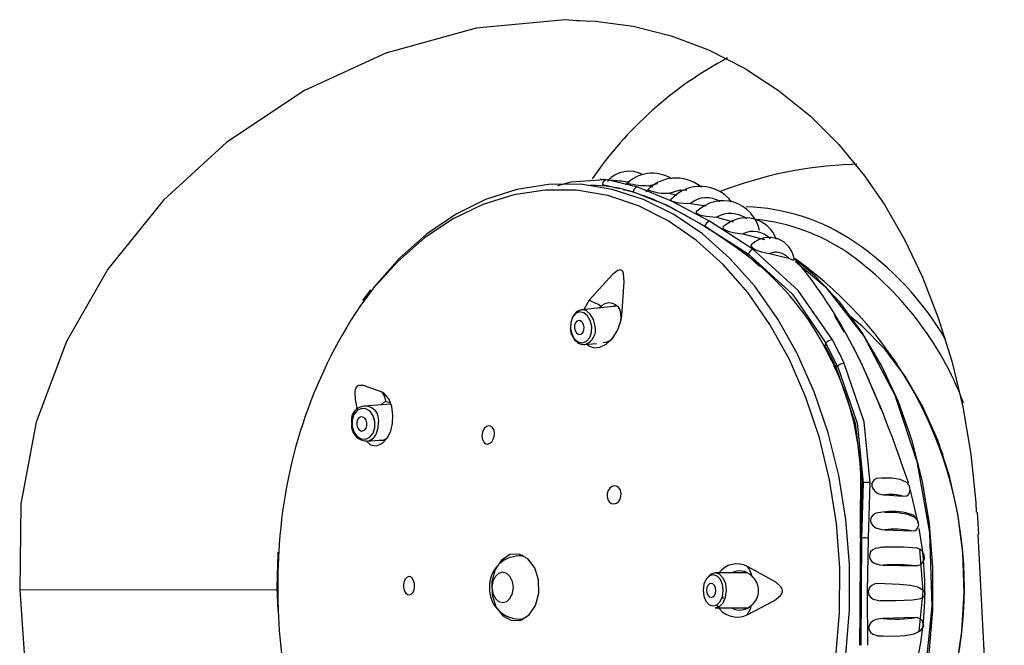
# Model space of a CAD drawing. Header units: millimetres. Extents: x 2848.32 to 2849.28, y 2905.67 to 2907.97.
# Tile 15 of 20: x 2848.9647 to 2849.035, y 2906.7829 to 2906.8275. Entities that reach past the tile are written whole.
import ezdxf

# ---------------------------------------------------------------- set-up
doc = ezdxf.new("R2010")
doc.units = ezdxf.units.MM
doc.layers.add('SANINDUSA', color=3, linetype='Continuous')

msp = doc.modelspace()

# ---------------------------------------------------------------- linework, layer by layer
at = {"layer": 'SANINDUSA', "linetype": 'Continuous'}
for p, q in [((2849.004637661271, 2906.827454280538), (2849.004426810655, 2906.82747314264)), ((2849.024062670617, 2906.817245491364), (2849.024439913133, 2906.817257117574)), ((2849.006623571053, 2906.816122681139), (2849.006097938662, 2906.816090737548)), ((2849.008799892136, 2906.815604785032), (2849.006623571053, 2906.816122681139)), ((2849.006293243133, 2906.815796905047), (2849.007513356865, 2906.815501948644)), ((2849.007754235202, 2906.815443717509), (2849.008478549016, 2906.815268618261)), ((2849.008212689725, 2906.815956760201), (2849.007939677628, 2906.815983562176)), ((2849.011210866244, 2906.814606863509), (2849.008799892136, 2906.815604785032)), ((2849.009593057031, 2906.815705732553), (2849.009890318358, 2906.815624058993)), ((2849.008478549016, 2906.815268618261), (2849.008227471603, 2906.81531598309)), ((2849.008478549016, 2906.815268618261), (2849.010906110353, 2906.81430576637)), ((2849.008478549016, 2906.815268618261), (2849.008478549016, 2906.815268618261)), ((2849.011043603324, 2906.815184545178), (2849.011604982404, 2906.815030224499)), ((2849.0108962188, 2906.814267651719), (2849.01090537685, 2906.814306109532)), ((2849.010906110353, 2906.81430576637), (2849.013601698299, 2906.812828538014)), ((2849.01391732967, 2906.813167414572), (2849.011210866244, 2906.814606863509)), ((2849.012567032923, 2906.814433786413), (2849.013689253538, 2906.814275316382)), ((2849.014417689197, 2906.813460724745), (2849.015620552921, 2906.813139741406)), ((2849.013600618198, 2906.812825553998), (2849.013601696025, 2906.812828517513)), ((2849.016665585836, 2906.810733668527), (2849.013602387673, 2906.812828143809)), ((2849.013602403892, 2906.812828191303), (2849.016691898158, 2906.810844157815)), ((2849.017009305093, 2906.811176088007), (2849.01391732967, 2906.813167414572)), ((2849.016310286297, 2906.812273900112), (2849.017862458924, 2906.811872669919)), ((2849.016665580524, 2906.810733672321), (2849.016663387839, 2906.810729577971)), ((2849.016691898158, 2906.810844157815), (2849.016665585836, 2906.810733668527)), ((2849.01666558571, 2906.810733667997), (2849.017498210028, 2906.809951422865)), ((2849.018211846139, 2906.810873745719), (2849.019557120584, 2906.810541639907)), ((2849.019973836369, 2906.81048923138), (2849.020186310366, 2906.810300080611)), ((2848.989730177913, 2906.808286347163), (2848.989152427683, 2906.807517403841)), ((2849.007337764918, 2906.80711690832), (2849.004774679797, 2906.806858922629)), ((2849.005345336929, 2906.807529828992), (2849.004968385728, 2906.806878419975)), ((2849.006045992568, 2906.806986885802), (2849.006209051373, 2906.807120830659)), ((2849.007230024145, 2906.807182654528), (2849.00710180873, 2906.807093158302)), ((2849.007607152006, 2906.806454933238), (2849.007584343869, 2906.806029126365)), ((2849.005025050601, 2906.804371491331), (2849.005867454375, 2906.804456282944)), ((2849.005025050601, 2906.804371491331), (2849.005048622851, 2906.804374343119)), ((2849.006336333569, 2906.804503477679), (2849.006340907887, 2906.804503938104)), ((2849.022178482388, 2906.804301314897), (2849.022123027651, 2906.804247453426)), ((2849.022178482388, 2906.804301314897), (2849.02222206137, 2906.804484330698)), ((2849.023055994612, 2906.802824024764), (2849.02222206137, 2906.804484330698)), ((2849.024215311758, 2906.804130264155), (2849.024308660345, 2906.80395410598)), ((2849.022919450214, 2906.802826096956), (2849.02285595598, 2906.802771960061)), ((2849.023055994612, 2906.802824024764), (2849.022919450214, 2906.802826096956)), ((2849.024735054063, 2906.803105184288), (2849.024822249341, 2906.802921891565)), ((2848.991188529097, 2906.80011366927), (2848.989275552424, 2906.79998134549)), ((2848.989448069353, 2906.797487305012), (2848.990663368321, 2906.797571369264)), ((2849.030599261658, 2906.79648259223), (2849.03044458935, 2906.796808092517)), ((2849.024752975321, 2906.794492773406), (2849.024722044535, 2906.794480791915)), ((2849.024781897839, 2906.790570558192), (2849.024811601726, 2906.794515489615)), ((2849.024894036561, 2906.794514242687), (2849.024781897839, 2906.790570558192)), ((2849.02481160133, 2906.794515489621), (2849.024894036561, 2906.794514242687)), ((2849.025271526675, 2906.790561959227), (2849.025384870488, 2906.794500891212)), ((2849.026468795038, 2906.793650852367), (2849.027698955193, 2906.793558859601)), ((2849.028240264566, 2906.793992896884), (2849.028797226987, 2906.791637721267)), ((2849.026428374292, 2906.791168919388), (2849.028316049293, 2906.791080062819)), ((2849.024781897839, 2906.790570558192), (2849.024781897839, 2906.790570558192)), ((2849.000598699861, 2906.789332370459), (2849.000364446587, 2906.789332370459)), ((2849.000364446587, 2906.789332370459), (2849.000691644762, 2906.789284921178)), ((2849.01662774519, 2906.788090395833), (2849.014330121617, 2906.788092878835)), ((2849.026314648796, 2906.788645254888), (2849.028687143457, 2906.78860185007)), ((2849.028687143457, 2906.78860185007), (2849.028952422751, 2906.788664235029)), ((2848.964696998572, 2906.786874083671), (2848.98304587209, 2906.786905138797)), ((2848.964696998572, 2906.786874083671), (2848.970960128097, 2906.697040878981)), ((2848.983045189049, 2906.787052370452), (2848.983108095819, 2906.785415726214)), ((2849.014927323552, 2906.786245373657), (2849.014849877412, 2906.786431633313)), ((2849.014327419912, 2906.785592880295), (2849.016614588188, 2906.785590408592)), ((2849.016570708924, 2906.785562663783), (2849.016496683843, 2906.785590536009)), ((2849.000691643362, 2906.784819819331), (2849.000366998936, 2906.784772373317)), ((2849.000366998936, 2906.784772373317), (2849.000598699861, 2906.784772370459)), ((2849.028658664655, 2906.78489853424), (2849.026286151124, 2906.784838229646))]:
    msp.add_line(p, q, dxfattribs=at)
at = {"layer": 'SANINDUSA', "linetype": 'Continuous', "flags": 128}
for points in [[(2849.004426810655, 2906.82747314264), (2849.003630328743, 2906.827544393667), (2848.997273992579, 2906.826940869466), (2848.990824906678, 2906.82516594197), (2848.985019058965, 2906.822493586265), (2848.979478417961, 2906.818802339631), (2848.974963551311, 2906.814679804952), (2848.970990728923, 2906.809752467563), (2848.96803034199, 2906.804600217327), (2848.965874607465, 2906.798843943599), (2848.964768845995, 2906.793014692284), (2848.964696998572, 2906.786874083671)], [(2849.004429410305, 2906.827490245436), (2849.005761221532, 2906.827450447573), (2849.008473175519, 2906.827075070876), (2849.011184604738, 2906.826386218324), (2849.013850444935, 2906.825384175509), (2849.01641859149, 2906.8240833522), (2849.018846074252, 2906.822506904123), (2849.021100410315, 2906.820682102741), (2849.023156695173, 2906.818639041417), (2849.024997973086, 2906.81640799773), (2849.026430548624, 2906.814317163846), (2849.027835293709, 2906.811872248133), (2849.029116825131, 2906.809186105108), (2849.030251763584, 2906.806281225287), (2849.031219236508, 2906.80318314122), (2849.031999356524, 2906.799925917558), (2849.032575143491, 2906.796550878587), (2849.032934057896, 2906.793104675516), (2849.032961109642, 2906.79241079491)], [(2849.006561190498, 2906.816118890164), (2849.006221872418, 2906.81615220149), (2849.006097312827, 2906.816149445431)], [(2849.018800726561, 2906.806196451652), (2849.018765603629, 2906.806252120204), (2849.017150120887, 2906.808534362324), (2849.015364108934, 2906.810546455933), (2849.013430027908, 2906.812263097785), (2849.0113722, 2906.813662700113), (2849.009216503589, 2906.814727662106), (2849.006990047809, 2906.815444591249), (2849.004720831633, 2906.815804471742), (2849.002437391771, 2906.81580277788), (2849.000168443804, 2906.815439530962), (2848.997942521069, 2906.81471929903), (2848.995787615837, 2906.81365113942), (2848.99373082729, 2906.812248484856), (2848.991798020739, 2906.810528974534), (2848.990013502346, 2906.808514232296), (2848.989915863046, 2906.808389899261)], [(2849.006097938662, 2906.816090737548), (2849.00403679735, 2906.815965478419), (2849.003086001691, 2906.815686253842)], [(2849.006655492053, 2906.815648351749), (2849.006558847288, 2906.815664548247), (2849.005404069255, 2906.815736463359)], [(2849.009593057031, 2906.815705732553), (2849.01021795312, 2906.815856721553), (2849.010220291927, 2906.815856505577)], [(2849.011043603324, 2906.815184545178), (2849.011852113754, 2906.815420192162), (2849.012319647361, 2906.8153874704)], [(2849.022939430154, 2906.782107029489), (2849.02320670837, 2906.785267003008), (2849.023222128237, 2906.788449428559), (2849.022985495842, 2906.791614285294), (2849.022499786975, 2906.794721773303), (2849.021771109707, 2906.797732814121), (2849.020808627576, 2906.800609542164), (2849.019624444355, 2906.803315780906), (2849.018233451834, 2906.805817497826), (2849.016653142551, 2906.80808323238), (2849.014903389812, 2906.810084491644), (2849.013006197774, 2906.811796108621), (2849.010985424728, 2906.813196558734), (2849.008866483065, 2906.814268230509), (2849.006676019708, 2906.814997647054), (2849.004441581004, 2906.815375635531), (2849.002191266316, 2906.815397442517), (2848.999953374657, 2906.815062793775), (2848.997756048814, 2906.814375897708), (2848.995626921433, 2906.813345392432), (2848.993592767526, 2906.811984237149), (2848.99167916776, 2906.810309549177), (2848.989910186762, 2906.808342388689), (2848.988970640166, 2906.807093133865)], [(2849.011284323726, 2906.81480522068), (2849.011193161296, 2906.81477161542), (2849.011147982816, 2906.814717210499), (2849.011165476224, 2906.814671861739), (2849.011220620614, 2906.814628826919), (2849.011254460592, 2906.81461108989), (2849.011370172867, 2906.81456715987), (2849.011506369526, 2906.814531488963), (2849.011725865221, 2906.814492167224), (2849.012068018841, 2906.814456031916), (2849.012567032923, 2906.814433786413), (2849.012567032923, 2906.814433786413)], [(2849.013135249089, 2906.813942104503), (2849.013027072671, 2906.8139046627), (2849.012966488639, 2906.813836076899), (2849.012978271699, 2906.813784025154), (2849.013039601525, 2906.813723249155), (2849.01313253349, 2906.813671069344), (2849.013238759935, 2906.81362890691), (2849.013417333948, 2906.813577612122), (2849.013699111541, 2906.813523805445), (2849.014162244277, 2906.813475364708), (2849.014417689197, 2906.813460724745), (2849.014417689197, 2906.813460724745)], [(2849.014942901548, 2906.812829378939), (2849.014877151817, 2906.812747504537), (2849.014891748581, 2906.812688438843), (2849.014952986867, 2906.812618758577), (2849.015043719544, 2906.812557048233), (2849.01514948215, 2906.812504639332), (2849.015328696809, 2906.812438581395), (2849.01561048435, 2906.81236666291), (2849.016076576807, 2906.81229630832), (2849.016310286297, 2906.812273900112), (2849.016310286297, 2906.812273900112)], [(2849.016951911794, 2906.811549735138), (2849.016942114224, 2906.811546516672), (2849.01688507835, 2906.811462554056), (2849.016902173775, 2906.811391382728), (2849.016968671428, 2906.811305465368), (2849.017064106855, 2906.811228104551), (2849.017177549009, 2906.811159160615), (2849.017361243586, 2906.811073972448), (2849.017632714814, 2906.810983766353), (2849.018062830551, 2906.810895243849), (2849.018211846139, 2906.810873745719), (2849.018211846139, 2906.810873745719)], [(2849.016691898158, 2906.810844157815), (2849.019847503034, 2906.80795905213), (2849.02222206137, 2906.804484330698)], [(2849.022703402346, 2906.804701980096), (2849.020256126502, 2906.808240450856), (2849.017009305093, 2906.811176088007)], [(2849.019557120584, 2906.810541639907), (2849.019884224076, 2906.810427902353), (2849.019966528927, 2906.810415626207), (2849.019983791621, 2906.810439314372)], [(2849.019677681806, 2906.763369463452), (2849.021359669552, 2906.764752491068), (2849.02312066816, 2906.76659325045), (2849.024718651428, 2906.768710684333), (2849.026132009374, 2906.771076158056), (2849.027341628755, 2906.773657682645), (2849.028331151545, 2906.776420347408), (2849.029087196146, 2906.779326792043), (2849.029599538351, 2906.782337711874), (2849.029861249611, 2906.785412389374), (2849.02986879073, 2906.788509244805), (2849.029622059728, 2906.79158639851), (2849.029124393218, 2906.794602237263), (2849.028382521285, 2906.79751597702), (2849.027406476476, 2906.800288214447), (2849.026209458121, 2906.802881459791), (2849.024807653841, 2906.805260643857), (2849.023220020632, 2906.80739359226), (2849.021468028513, 2906.809251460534), (2849.020110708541, 2906.81041022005)], [(2849.020071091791, 2906.81029792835), (2849.022208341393, 2906.808482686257), (2849.024948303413, 2906.804964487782), (2849.027150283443, 2906.800757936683), (2849.028729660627, 2906.79602468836), (2849.029625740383, 2906.790946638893), (2849.02980408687, 2906.785718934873), (2849.029257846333, 2906.780542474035), (2849.028008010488, 2906.775616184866), (2849.026102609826, 2906.771129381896)], [(2849.007662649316, 2906.806426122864), (2849.007835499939, 2906.808855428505), (2849.007787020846, 2906.809439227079), (2849.007738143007, 2906.809576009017), (2849.007678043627, 2906.809655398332), (2849.007608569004, 2906.809692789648), (2849.007528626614, 2906.809697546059), (2849.007387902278, 2906.809651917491), (2849.006993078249, 2906.80936290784), (2849.005345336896, 2906.807529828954)], [(2849.004950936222, 2906.806648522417), (2849.004652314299, 2906.806704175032), (2849.004370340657, 2906.806591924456), (2849.004147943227, 2906.806328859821), (2849.00401898, 2906.805955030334), (2849.004003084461, 2906.805527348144), (2849.00410267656, 2906.805110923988), (2849.004302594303, 2906.804769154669), (2849.004572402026, 2906.804554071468)], [(2849.005756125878, 2906.805691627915), (2849.005755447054, 2906.805698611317), (2849.005643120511, 2906.806168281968), (2849.005417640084, 2906.806553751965), (2849.005113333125, 2906.806796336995), (2849.004776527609, 2906.806859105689), (2849.004458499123, 2906.806732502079), (2849.004207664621, 2906.80643580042), (2849.004164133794, 2906.806348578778)], [(2849.004572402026, 2906.804554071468), (2849.004870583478, 2906.804498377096), (2849.005152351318, 2906.804610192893), (2849.005374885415, 2906.804872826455), (2849.005504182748, 2906.805246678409), (2849.005520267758, 2906.805674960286), (2849.005420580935, 2906.806091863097), (2849.005220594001, 2906.806433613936), (2849.004950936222, 2906.806648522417)], [(2849.005189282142, 2906.804388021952), (2849.005287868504, 2906.804279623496), (2849.005691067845, 2906.804138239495), (2849.00610486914, 2906.804181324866), (2849.006554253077, 2906.804399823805), (2849.007006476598, 2906.804818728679), (2849.00738567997, 2906.805421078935), (2849.007621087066, 2906.806141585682), (2849.007662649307, 2906.806426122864)], [(2849.023562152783, 2906.805249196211), (2849.022904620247, 2906.806381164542), (2849.022862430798, 2906.806445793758)], [(2849.024069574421, 2906.767790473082), (2849.024400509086, 2906.768056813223), (2849.026053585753, 2906.76963475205), (2849.027550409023, 2906.771498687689), (2849.0288664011, 2906.77361801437), (2849.029979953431, 2906.775957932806), (2849.030872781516, 2906.778480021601), (2849.031530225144, 2906.781142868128), (2849.031941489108, 2906.78390274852), (2849.032099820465, 2906.786714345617), (2849.032002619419, 2906.789531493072), (2849.031651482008, 2906.792307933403), (2849.031052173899, 2906.794998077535), (2849.030214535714, 2906.797557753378), (2849.02915232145, 2906.799944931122), (2849.027882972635, 2906.802120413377), (2849.026427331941, 2906.804048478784), (2849.024809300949, 2906.805697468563), (2849.023928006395, 2906.806423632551)], [(2849.004714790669, 2906.806060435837), (2849.004580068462, 2906.806085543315), (2849.004452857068, 2906.806034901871), (2849.004352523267, 2906.805916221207), (2849.004294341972, 2906.805747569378), (2849.004287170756, 2906.805554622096), (2849.004332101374, 2906.805366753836), (2849.004422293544, 2906.805212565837), (2849.004544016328, 2906.805115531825), (2849.004678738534, 2906.805090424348), (2849.004805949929, 2906.805141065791), (2849.00490628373, 2906.805259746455), (2849.004964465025, 2906.805428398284), (2849.00497163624, 2906.805621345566), (2849.004926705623, 2906.805809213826), (2849.004836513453, 2906.805963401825), (2849.004714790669, 2906.806060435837)], [(2849.018189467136, 2906.766979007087), (2849.018779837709, 2906.767875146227), (2849.020202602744, 2906.770400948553), (2849.021416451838, 2906.773136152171), (2849.022406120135, 2906.776046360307), (2849.023159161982, 2906.779094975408), (2849.023666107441, 2906.782243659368), (2849.023920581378, 2906.78545281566), (2849.023919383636, 2906.788682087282), (2849.023662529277, 2906.791890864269), (2849.023153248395, 2906.795038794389), (2849.02239794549, 2906.798086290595), (2849.021406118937, 2906.800995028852), (2849.020190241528, 2906.803728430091), (2849.018800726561, 2906.806196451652)], [(2849.022919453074, 2906.80282609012), (2849.024327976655, 2906.798773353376), (2849.02481160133, 2906.794515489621)], [(2849.023055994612, 2906.802824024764), (2849.024457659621, 2906.798780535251), (2849.024894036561, 2906.794514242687)], [(2849.025384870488, 2906.794500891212), (2849.024962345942, 2906.798870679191), (2849.02354774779, 2906.803020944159)], [(2849.026175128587, 2906.79975024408), (2849.025959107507, 2906.80030003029), (2849.024820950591, 2906.802918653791)], [(2848.99055439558, 2906.800979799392), (2848.989231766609, 2906.801461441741), (2848.988885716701, 2906.801456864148), (2848.988791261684, 2906.801408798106), (2848.988724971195, 2906.801341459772), (2848.988678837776, 2906.801258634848), (2848.988647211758, 2906.801159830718), (2848.988621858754, 2906.800980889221), (2848.988641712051, 2906.800462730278), (2848.988786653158, 2906.799742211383)], [(2848.9894512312, 2906.797487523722), (2848.989743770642, 2906.797222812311), (2848.990170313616, 2906.797146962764), (2848.990598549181, 2906.797332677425), (2848.990951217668, 2906.797731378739), (2848.991175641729, 2906.798220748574), (2848.991297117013, 2906.798746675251), (2848.991329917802, 2906.79933905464), (2848.991248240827, 2906.799959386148), (2848.991035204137, 2906.80050983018), (2848.990703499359, 2906.80089320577), (2848.990554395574, 2906.80097979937), (2848.990554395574, 2906.80097979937)], [(2848.990828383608, 2906.800309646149), (2848.991068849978, 2906.800268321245), (2848.991167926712, 2906.800166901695)], [(2848.988547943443, 2906.799384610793), (2848.98842140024, 2906.798994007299), (2848.988418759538, 2906.798562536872), (2848.988540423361, 2906.798155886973), (2848.988767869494, 2906.797835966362), (2848.989066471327, 2906.797651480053), (2848.989390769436, 2906.797630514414), (2848.989691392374, 2906.797776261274), (2848.989922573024, 2906.798066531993)], [(2848.989922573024, 2906.798066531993), (2848.990049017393, 2906.798456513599), (2848.990051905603, 2906.7988875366), (2848.989930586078, 2906.799294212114), (2848.989703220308, 2906.799614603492), (2848.989404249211, 2906.799799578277), (2848.989079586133, 2906.799820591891), (2848.98877895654, 2906.799674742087), (2848.988547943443, 2906.799384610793)], [(2848.988804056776, 2906.799014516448), (2848.988746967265, 2906.798838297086), (2848.988745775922, 2906.798643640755), (2848.988800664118, 2906.798460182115), (2848.988903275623, 2906.798315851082), (2848.989037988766, 2906.798232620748), (2848.989184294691, 2906.798223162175), (2848.989319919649, 2906.798288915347), (2848.989424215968, 2906.798419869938), (2848.989481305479, 2906.798596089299), (2848.989482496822, 2906.79879074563), (2848.989427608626, 2906.79897420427), (2848.989324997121, 2906.799118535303), (2848.989190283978, 2906.799201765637), (2848.989043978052, 2906.79921122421), (2848.988908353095, 2906.799145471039), (2848.988804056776, 2906.799014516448)], [(2848.990137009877, 2906.797991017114), (2848.990279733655, 2906.798431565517), (2848.990295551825, 2906.798795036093)], [(2848.998527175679, 2906.798307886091), (2848.998434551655, 2906.798462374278), (2848.998307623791, 2906.798556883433), (2848.99816148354, 2906.798580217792), (2848.998013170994, 2906.798530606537), (2848.997878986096, 2906.798414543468), (2848.997773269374, 2906.798244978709), (2848.997707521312, 2906.798040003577), (2848.997689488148, 2906.797821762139), (2848.997721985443, 2906.797614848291), (2848.997742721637, 2906.797555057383), (2848.997835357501, 2906.797400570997), (2848.9979622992, 2906.797306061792), (2848.998108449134, 2906.79728272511), (2848.998256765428, 2906.797332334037), (2848.998390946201, 2906.797448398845), (2848.99849665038, 2906.797617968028), (2848.998562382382, 2906.797822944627), (2848.99858040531, 2906.798041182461), (2848.998547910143, 2906.798248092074), (2848.998527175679, 2906.798307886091)], [(2848.99090328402, 2906.797677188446), (2848.99066761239, 2906.797538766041), (2848.990411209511, 2906.797529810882), (2848.99037677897, 2906.797551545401)], [(2849.02586636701, 2906.794832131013), (2849.025834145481, 2906.794828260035), (2849.025677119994, 2906.79473931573), (2849.025554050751, 2906.794580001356), (2849.025516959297, 2906.794451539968), (2849.025518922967, 2906.794299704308), (2849.025556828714, 2906.794165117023), (2849.025619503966, 2906.794047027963), (2849.025741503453, 2906.793904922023), (2849.025950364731, 2906.793764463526), (2849.026328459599, 2906.793661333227), (2849.026468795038, 2906.793650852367), (2849.026468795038, 2906.793650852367)], [(2849.028118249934, 2906.793693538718), (2849.028164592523, 2906.793751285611), (2849.028248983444, 2906.794020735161), (2849.028191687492, 2906.794309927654), (2849.027955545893, 2906.794568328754), (2849.027533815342, 2906.794756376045), (2849.026937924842, 2906.794853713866), (2849.026191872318, 2906.794856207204), (2849.025867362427, 2906.794822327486)], [(2849.028043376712, 2906.794523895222), (2849.028098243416, 2906.794533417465), (2849.028134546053, 2906.794534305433), (2849.028139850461, 2906.794524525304), (2849.028118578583, 2906.794507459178)], [(2849.006684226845, 2906.793277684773), (2849.006795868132, 2906.793124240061), (2849.006942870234, 2906.793029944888), (2849.007109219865, 2906.793004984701), (2849.007277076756, 2906.793052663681), (2849.007427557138, 2906.793168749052), (2849.007542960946, 2906.793340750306), (2849.007609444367, 2906.79354874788), (2849.007619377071, 2906.793768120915), (2849.007572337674, 2906.79397344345), (2849.007547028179, 2906.794030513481), (2849.007435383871, 2906.794183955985), (2849.007288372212, 2906.79427825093), (2849.007122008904, 2906.794303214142), (2849.006954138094, 2906.794255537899), (2849.006803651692, 2906.794139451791), (2849.006688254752, 2906.793967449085), (2849.006621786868, 2906.793759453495), (2849.00661186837, 2906.793540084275), (2849.006658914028, 2906.793334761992), (2849.006684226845, 2906.793277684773)], [(2849.027698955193, 2906.793558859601), (2849.028001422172, 2906.793581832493), (2849.028099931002, 2906.793653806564), (2849.028119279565, 2906.793692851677)], [(2849.026282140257, 2906.792420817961), (2849.025820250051, 2906.792357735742), (2849.025632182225, 2906.792260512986), (2849.02547521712, 2906.792087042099), (2849.02542806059, 2906.791967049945), (2849.02541611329, 2906.791824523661), (2849.025441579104, 2906.791696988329), (2849.025491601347, 2906.791587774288), (2849.025600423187, 2906.791449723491), (2849.025806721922, 2906.791302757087), (2849.026207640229, 2906.791184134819), (2849.026428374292, 2906.791168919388)], [(2849.028710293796, 2906.791208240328), (2849.028750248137, 2906.791244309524), (2849.028868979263, 2906.791497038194), (2849.028827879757, 2906.791784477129), (2849.028568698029, 2906.79205237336), (2849.028069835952, 2906.792255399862), (2849.027332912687, 2906.792370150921), (2849.026410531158, 2906.792390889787)], [(2849.033029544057, 2906.792415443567), (2849.033050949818, 2906.792022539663), (2849.033115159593, 2906.790843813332)], [(2849.028316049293, 2906.791080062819), (2849.028609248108, 2906.791116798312), (2849.028709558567, 2906.791195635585), (2849.028714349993, 2906.791205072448)], [(2849.024781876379, 2906.790568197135), (2849.024749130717, 2906.786744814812), (2849.024724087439, 2906.782927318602)], [(2849.025213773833, 2906.782925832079), (2849.025207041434, 2906.786741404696), (2849.025271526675, 2906.790561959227)], [(2848.983126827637, 2906.789575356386), (2848.983115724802, 2906.78943986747), (2848.983045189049, 2906.787052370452)], [(2849.02624625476, 2906.78991141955), (2849.025754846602, 2906.789832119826), (2849.025576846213, 2906.789737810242), (2849.025421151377, 2906.789582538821), (2849.025359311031, 2906.789461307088), (2849.025332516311, 2906.789314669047), (2849.025347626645, 2906.789183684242), (2849.025389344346, 2906.78907401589), (2849.025487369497, 2906.788935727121), (2849.025682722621, 2906.788786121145), (2849.02607253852, 2906.788661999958), (2849.026314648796, 2906.788645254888)], [(2849.027763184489, 2906.789931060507), (2849.027182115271, 2906.789935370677), (2849.02624625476, 2906.78991141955)], [(2849.028951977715, 2906.788665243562), (2849.029039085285, 2906.788715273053), (2849.029185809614, 2906.788877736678), (2849.029274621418, 2906.789117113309), (2849.029255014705, 2906.789389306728), (2849.029127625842, 2906.789620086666), (2849.028941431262, 2906.789771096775), (2849.028736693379, 2906.789853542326), (2849.027764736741, 2906.78992273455)], [(2849.0289032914, 2906.789786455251), (2849.029141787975, 2906.786760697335), (2849.028874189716, 2906.783914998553)], [(2848.998685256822, 2906.785662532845), (2848.999166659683, 2906.785019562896), (2848.999785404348, 2906.78468606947), (2849.00044729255, 2906.78471282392), (2849.001051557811, 2906.785095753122), (2849.001506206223, 2906.785776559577), (2849.001742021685, 2906.786651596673), (2849.001723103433, 2906.787587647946), (2849.001452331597, 2906.788442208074), (2849.000970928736, 2906.789085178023), (2849.000352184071, 2906.789418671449), (2848.999690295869, 2906.789391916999), (2848.999086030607, 2906.789008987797), (2848.998631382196, 2906.788328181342), (2848.998395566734, 2906.787453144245), (2848.998414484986, 2906.786517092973), (2848.998685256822, 2906.785662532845)], [(2848.999164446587, 2906.78813237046), (2848.998872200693, 2906.788050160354), (2848.998624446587, 2906.787816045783), (2848.998458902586, 2906.787465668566), (2848.998400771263, 2906.78705237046), (2848.998458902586, 2906.786639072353), (2848.998624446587, 2906.786288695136), (2848.998872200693, 2906.786054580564), (2848.999164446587, 2906.78597237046), (2848.999456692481, 2906.786054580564), (2848.999704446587, 2906.786288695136), (2848.999869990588, 2906.786639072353), (2848.999928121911, 2906.78705237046), (2848.999869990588, 2906.787465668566), (2848.999704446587, 2906.787816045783), (2848.999456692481, 2906.788050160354), (2848.999164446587, 2906.78813237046)], [(2849.014327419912, 2906.785592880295), (2849.014631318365, 2906.785682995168), (2849.014897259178, 2906.785949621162), (2849.015076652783, 2906.786352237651), (2849.015142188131, 2906.786829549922), (2849.015083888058, 2906.787308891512), (2849.014910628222, 2906.787717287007), (2849.014648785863, 2906.787992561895), (2849.014338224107, 2906.788092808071), (2849.014026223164, 2906.788002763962), (2849.013773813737, 2906.787756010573)], [(2849.016612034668, 2906.785098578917), (2849.018556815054, 2906.786118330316), (2849.018995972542, 2906.786483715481), (2849.019085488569, 2906.786616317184), (2849.019125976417, 2906.786732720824), (2849.019130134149, 2906.786838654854), (2849.019104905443, 2906.786940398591), (2849.019018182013, 2906.78709114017), (2849.018649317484, 2906.787430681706), (2849.016638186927, 2906.788556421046)], [(2848.992812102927, 2906.787550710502), (2848.992716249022, 2906.787705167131), (2848.992594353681, 2906.787799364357), (2848.992459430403, 2906.78782310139), (2848.992326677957, 2906.787772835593), (2848.992211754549, 2906.787653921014), (2848.992128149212, 2906.787480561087), (2848.992085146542, 2906.787273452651), (2848.992086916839, 2906.787056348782), (2848.992132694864, 2906.786853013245), (2848.992154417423, 2906.786797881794), (2848.992250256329, 2906.786643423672), (2848.99237214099, 2906.786549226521), (2848.992507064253, 2906.786525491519), (2848.992639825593, 2906.786575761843), (2848.992754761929, 2906.786694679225), (2848.992838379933, 2906.786868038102), (2848.992881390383, 2906.787075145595), (2848.99287961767, 2906.787292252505), (2848.99283382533, 2906.787495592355), (2848.992812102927, 2906.787550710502)], [(2849.014904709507, 2906.786831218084), (2849.014853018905, 2906.787256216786), (2849.014699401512, 2906.787618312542), (2849.014467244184, 2906.787862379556), (2849.014191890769, 2906.787951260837), (2849.013915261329, 2906.787871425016), (2849.013679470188, 2906.787635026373), (2849.013520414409, 2906.787278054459), (2849.013462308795, 2906.78685485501)], [(2849.01436984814, 2906.786837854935), (2849.014346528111, 2906.787029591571), (2849.014277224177, 2906.787192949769), (2849.014172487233, 2906.787303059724), (2849.01404826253, 2906.787343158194), (2849.013923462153, 2906.787307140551), (2849.013817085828, 2906.787200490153), (2849.013745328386, 2906.787039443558), (2849.013719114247, 2906.78684851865), (2849.013742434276, 2906.786656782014), (2849.01381173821, 2906.786493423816), (2849.013916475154, 2906.78638331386), (2849.014040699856, 2906.78634321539), (2849.014165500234, 2906.786379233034), (2849.014271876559, 2906.786485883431), (2849.014343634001, 2906.786646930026), (2849.01436984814, 2906.786837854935)], [(2849.025872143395, 2906.787323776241), (2849.025671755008, 2906.787287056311), (2849.02550310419, 2906.787191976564), (2849.025353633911, 2906.787042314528), (2849.025285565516, 2906.786915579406), (2849.025253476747, 2906.786764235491), (2849.025264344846, 2906.786631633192), (2849.025303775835, 2906.786517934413), (2849.025402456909, 2906.786374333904), (2849.025602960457, 2906.786223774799), (2849.026000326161, 2906.78611276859), (2849.026147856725, 2906.78610600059), (2849.026147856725, 2906.78610600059)], [(2849.026098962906, 2906.786132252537), (2849.02631322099, 2906.786129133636), (2849.02723027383, 2906.786126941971), (2849.028420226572, 2906.786163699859), (2849.029012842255, 2906.786269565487), (2849.029182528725, 2906.78636258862), (2849.02924512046, 2906.786422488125), (2849.029270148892, 2906.786455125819), (2849.029290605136, 2906.786489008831), (2849.029306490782, 2906.78652401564), (2849.029317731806, 2906.7865600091), (2849.029324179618, 2906.786596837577), (2849.029325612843, 2906.78663433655), (2849.029312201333, 2906.786710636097), (2849.029274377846, 2906.78678742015), (2849.028786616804, 2906.787070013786), (2849.028261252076, 2906.787180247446), (2849.027489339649, 2906.787262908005), (2849.026448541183, 2906.787317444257), (2849.025872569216, 2906.787329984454)], [(2849.013462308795, 2906.78685485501), (2849.013513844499, 2906.786430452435), (2849.013667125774, 2906.786068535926), (2849.013899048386, 2906.785824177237), (2849.014174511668, 2906.785734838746), (2849.014451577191, 2906.785814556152), (2849.014687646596, 2906.786051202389), (2849.014846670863, 2906.786408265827), (2849.014904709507, 2906.786831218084)], [(2849.026286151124, 2906.784838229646), (2849.025784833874, 2906.784757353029), (2849.025595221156, 2906.784663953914), (2849.025420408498, 2906.784510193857), (2849.025343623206, 2906.784389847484), (2849.025298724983, 2906.784243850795), (2849.025297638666, 2906.784113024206), (2849.025325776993, 2906.784003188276), (2849.025406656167, 2906.78386432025), (2849.025583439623, 2906.78371375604), (2849.02588501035, 2906.783613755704)], [(2849.026327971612, 2906.783593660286), (2849.027103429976, 2906.783583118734), (2849.027890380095, 2906.783625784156), (2849.028536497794, 2906.783747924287), (2849.029005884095, 2906.783980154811), (2849.029218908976, 2906.784319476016), (2849.029116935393, 2906.784672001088), (2849.028975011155, 2906.784771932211)], [(2849.028987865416, 2906.784792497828), (2849.028798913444, 2906.784891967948), (2849.028658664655, 2906.78489853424)], [(2849.025885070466, 2906.783612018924), (2849.026189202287, 2906.783595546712), (2849.026327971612, 2906.783593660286)]]:
    msp.add_lwpolyline(points, dxfattribs=at)
at = {"layer": 'SANINDUSA', "linetype": 'Continuous'}
for centre, radius, start, end in [((2849.028066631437, 2906.800707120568), 0.02732687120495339, 118.0794951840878, 145.4974263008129), ((2849.025201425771, 2906.788177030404), 0.02907443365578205, 92.24048156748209, 111.184017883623), ((2849.006636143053, 2906.815779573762), 0.0003433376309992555, 92.09846967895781, 177.1065457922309), ((2849.008181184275, 2906.814741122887), 0.001996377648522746, 59.97596426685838, 140.4041834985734), ((2849.02315389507, 2906.991409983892), 0.1760532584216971, 264.6544035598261, 265.0434546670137), ((2849.009838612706, 2906.814012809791), 0.00258105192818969, 57.49622640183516, 137.4794653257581), ((2849.011536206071, 2906.813417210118), 0.00283686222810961, 50.38458094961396, 139.2111970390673), ((2849.005566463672, 2906.806393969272), 0.009316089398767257, 72.38980883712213, 83.28911567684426), ((2849.009595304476, 2906.822430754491), 0.006725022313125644, 256.9718937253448, 269.980852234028), ((2849.008854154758, 2906.81523124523), 0.0003774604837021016, 98.26531180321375, 174.3177332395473), ((2849.013271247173, 2906.812858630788), 0.002802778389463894, 37.37545680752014, 137.7099189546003), ((2849.00279623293, 2906.797656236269), 0.01848244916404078, 64.29890131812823, 72.3994181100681), ((2849.010749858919, 2906.818340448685), 0.003169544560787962, 247.8643774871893, 275.3176412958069), ((2849.013703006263, 2906.813100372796), 0.001751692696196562, 56.37988782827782, 130.4286304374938), ((2848.997854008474, 2906.787449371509), 0.02982287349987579, 58.33708822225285, 64.24739837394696), ((2849.014890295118, 2906.811974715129), 0.002660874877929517, 11.77520425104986, 134.316574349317), ((2849.016052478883, 2906.799547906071), 0.01466584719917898, 56.05077226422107, 88.0487540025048), ((2849.015412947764, 2906.811710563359), 0.002013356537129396, 53.81569422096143, 119.6254491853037), ((2849.016513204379, 2906.811046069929), 0.002355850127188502, 20.62572732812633, 131.5108814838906), ((2848.992312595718, 2906.778500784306), 0.04034828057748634, 53.03664334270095, 58.30971016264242), ((2849.014099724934, 2906.81268228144), 0.0005182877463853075, 110.6047298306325, 163.6573671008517), ((2849.01574330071, 2906.799055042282), 0.01433326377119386, 56.12152652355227, 83.82507373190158), ((2849.017037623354, 2906.810794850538), 0.00164821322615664, 42.54251360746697, 116.1861026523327), ((2849.018186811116, 2906.810205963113), 0.00180875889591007, 7.405259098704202, 132.7054705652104), ((2849.012047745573, 2906.793749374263), 0.02171255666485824, 30.32902972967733, 55.8295826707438), ((2849.004836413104, 2906.795091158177), 0.01956163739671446, 28.11015026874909, 53.12721674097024), ((2849.017338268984, 2906.810543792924), 0.0007127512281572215, 117.4865880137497, 155.0759715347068), ((2849.018651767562, 2906.809765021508), 0.00119281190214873, 40.62323239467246, 111.6422696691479), ((2849.010274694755, 2906.791929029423), 0.02330473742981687, 20.83223553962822, 54.72523041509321), ((2849.003344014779, 2906.787061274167), 0.02876832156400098, 305.0642282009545, 54.50720725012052), ((2848.993708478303, 2906.788619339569), 0.03422177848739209, 27.15442928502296, 39.3115135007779), ((2849.017823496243, 2906.787861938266), 0.03467457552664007, 146.3154894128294, 177.1665555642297), ((2848.64534258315, 2906.046166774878), 0.84218506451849, 64.62833630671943, 64.6933519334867), ((2849.00677492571, 2906.806508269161), 0.0008339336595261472, 356.3330286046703, 132.7312474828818), ((2849.004668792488, 2906.805426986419), 0.001119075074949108, 289.8412093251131, 13.6790179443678), ((2849.005336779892, 2906.805596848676), 0.001356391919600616, 183.1268949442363, 232.6023128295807), ((2849.006348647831, 2906.805406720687), 0.0008767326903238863, 270.850060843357, 334.9359666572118), ((2849.004931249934, 2906.805039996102), 0.0006679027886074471, 231.226875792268, 280.3242533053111), ((2848.995088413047, 2906.789821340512), 0.03064281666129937, 25.12516212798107, 28.21347671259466), ((2848.995186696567, 2906.789820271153), 0.03063098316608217, 25.12516212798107, 28.21347671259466), ((2849.02272242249, 2906.804018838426), 0.0006834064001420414, 91.5948265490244, 137.0675710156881), ((2848.99526951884, 2906.789870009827), 0.03118662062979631, 24.94102291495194, 28.39761592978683), ((2848.996990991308, 2906.789831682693), 0.03075062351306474, 25.40276293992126, 27.93587590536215), ((2849.024145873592, 2906.804162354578), 7.64948052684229e-05, 335.1962572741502, 80.63555130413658), ((2848.997216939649, 2906.789815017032), 0.03055937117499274, 25.77871588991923, 27.5599229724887), ((2849.005411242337, 2906.794499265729), 0.0193110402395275, 0.05430215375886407, 25.56348626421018), ((2849.023572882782, 2906.802245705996), 0.000775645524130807, 91.85700962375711, 131.7896206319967), ((2848.954289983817, 2906.770379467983), 0.07767123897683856, 18.09795736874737, 24.8521920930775), ((2849.024760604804, 2906.802953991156), 6.950131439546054e-05, 332.4930710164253, 83.49490402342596), ((2848.989643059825, 2906.800216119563), 0.001189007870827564, 4.511509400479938, 39.96228583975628), ((2848.989343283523, 2906.799006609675), 0.000975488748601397, 347.473577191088, 200.3122907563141), ((2848.99092262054, 2906.799835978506), 0.0004829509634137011, 101.252159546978, 151.5708162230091), ((2849.008045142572, 2906.788375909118), 0.0239667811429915, 19.77008559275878, 27.18558509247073), ((2848.989478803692, 2906.798604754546), 0.001102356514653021, 176.8002533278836, 267.6764822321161), ((2848.989341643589, 2906.798356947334), 0.0008755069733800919, 276.2277722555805, 335.293899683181), ((2848.029651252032, 2906.800486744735), 0.9950889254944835, 359.4290571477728, 359.656301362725), ((2849.025117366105, 2906.793695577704), 0.0008485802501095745, 71.62484322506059, 105.2588495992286), ((2849.026898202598, 2906.791121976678), 0.002565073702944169, 71.80962818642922, 99.63700603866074), ((2849.026980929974, 2906.788342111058), 0.00413813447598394, 73.26534873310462, 99.72188663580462), ((2849.028118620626, 2906.791659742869), 0.0006474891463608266, 21.15664804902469, 85.2299953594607), ((2849.027126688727, 2906.785908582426), 0.005306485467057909, 77.04807651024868, 97.56185246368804), ((2849.005699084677, 2906.786854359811), 0.02360215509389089, 341.7481332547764, 10.76564815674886), ((2847.795667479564, 2906.722766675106), 1.239297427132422, 359.0588394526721, 3.148988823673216), ((2852.843672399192, 2906.757864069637), 3.819121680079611, 179.509313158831, 179.6240352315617), ((2849.024996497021, 2906.788845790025), 0.001738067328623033, 80.89531652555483, 97.09240909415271), ((2849.023211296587, 2906.787052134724), 0.04009948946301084, 176.3914150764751, 182.3441922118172), ((2849.027142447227, 2906.771638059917), 0.01829526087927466, 88.05078257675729, 93.24696649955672), ((2849.000392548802, 2906.787132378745), 0.002168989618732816, 91.52964126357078, 182.1139690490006), ((2849.015895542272, 2906.787106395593), 0.001629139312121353, 62.88030268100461, 142.7462600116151), ((2849.01607542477, 2906.787023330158), 0.001212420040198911, 44.47523679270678, 118.2227720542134), ((2849.014905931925, 2906.787381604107), 0.002093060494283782, 13.57133074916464, 34.14515656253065), ((2849.027240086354, 2906.774367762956), 0.01430745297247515, 84.19517390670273, 93.7086062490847), ((2849.016084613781, 2906.786836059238), 0.001344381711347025, 308.6778636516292, 50.45550144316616), ((2849.000366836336, 2906.786946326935), 0.002144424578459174, 177.1655211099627, 269.9536270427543), ((2849.019426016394, 2906.786563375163), 0.03629891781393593, 181.8177372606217, 205.7579257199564), ((2849.015900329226, 2906.786614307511), 0.001674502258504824, 208.746491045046, 295.1522504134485), ((2849.016086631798, 2906.786626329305), 0.001186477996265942, 240.7031310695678, 314.9436663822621), ((2849.014830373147, 2906.786323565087), 0.002162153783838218, 325.4894279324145, 345.6185707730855), ((2849.02721167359, 2906.795126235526), 0.01032955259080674, 264.8594341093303, 278.0526286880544)]:
    msp.add_arc(centre, radius, start, end, dxfattribs=at)

doc.saveas('drawing.dxf')
